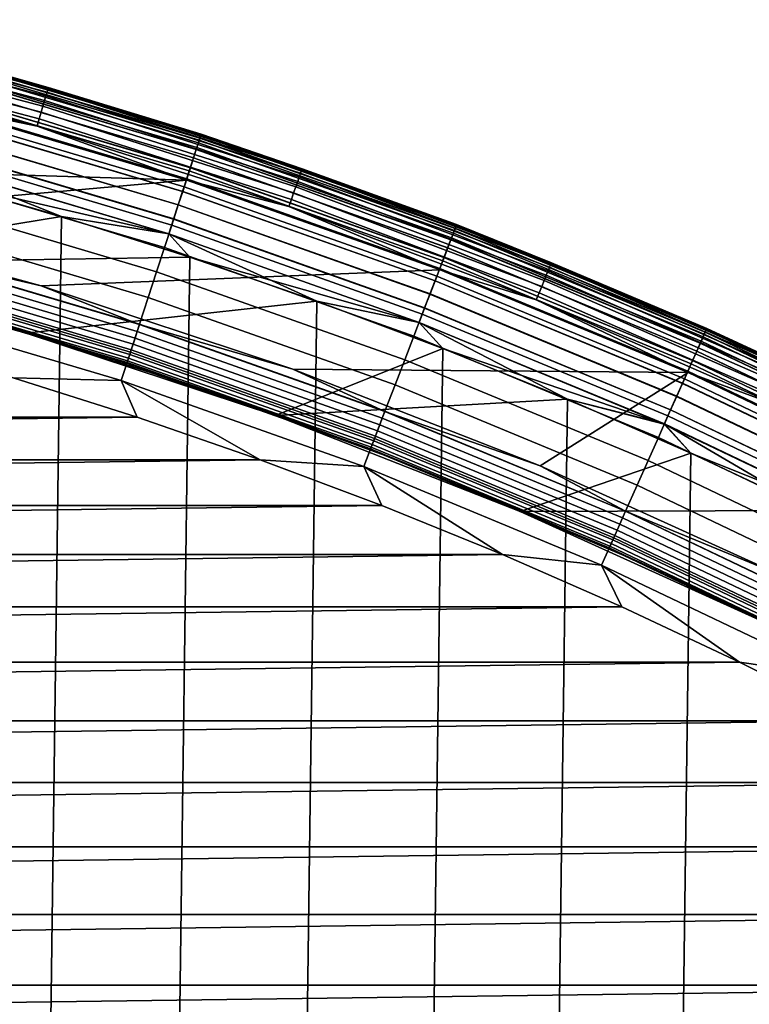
# Model space of a CAD drawing. Header units: metres. Extents: x -22 to 239, y -22 to 22.
# Tile 72 of 256: x 6 to 9, y 17 to 21. Entities that reach past the tile are written whole.
import ezdxf

# ---------------------------------------------------------------- set-up
doc = ezdxf.new("R2010")
doc.units = ezdxf.units.M
doc.layers.add('solid_10_151_033_XXX', color=7, linetype='CONTINUOUS')

msp = doc.modelspace()

# ---------------------------------------------------------------- linework, layer by layer
at = {"layer": 'solid_10_151_033_XXX'}
for points in [[(4.933299, 20.904051, 213.359375), (6.002872, 20.622374, 213.359375), (5.998291, 20.606636, 213.332565), (4.929534, 20.888098, 213.332565)], [(4.936054, 20.915724, 213.388412), (6.006224, 20.633888, 213.388412), (6.002872, 20.622374, 213.359375), (4.933299, 20.904051, 213.359375)], [(4.93773, 20.922825, 213.418961), (6.008264, 20.640896, 213.418961), (6.006224, 20.633888, 213.388412), (4.936054, 20.915724, 213.388412)], [(4.93773, 20.922825, 213.418961), (5.56461, 20.767405, 213.449997), (6.008264, 20.640896, 213.418961)], [(4.924852, 20.868258, 213.30867), (5.992594, 20.587063, 213.30867), (5.985921, 20.564138, 213.288254), (4.919368, 20.84502, 213.288254)], [(4.929534, 20.888098, 213.332565), (5.998291, 20.606636, 213.332565), (5.992594, 20.587063, 213.30867), (4.924852, 20.868258, 213.30867)], [(4.913217, 20.818956, 213.27182), (5.978436, 20.538425, 213.27182), (5.970325, 20.510561, 213.259796), (4.906551, 20.79071, 213.259796)], [(4.919368, 20.84502, 213.288254), (5.985921, 20.564138, 213.288254), (5.978436, 20.538425, 213.27182), (4.913217, 20.818956, 213.27182)], [(4.906551, 20.79071, 213.259796), (5.970325, 20.510561, 213.259796), (5.961788, 20.481232, 213.252457), (4.899535, 20.760983, 213.252457)], [(4.899535, 20.760983, 213.252457), (5.961788, 20.481232, 213.252457), (5.514802, 20.573696, 213.25)], [(5.554746, 20.730593, 1.108537), (6.632089, 20.41147, 1.108537), (6.623135, 20.383913, 1.04983), (5.547246, 20.702606, 1.04983)], [(5.547331, 20.702921, 212.549606), (6.623236, 20.384224, 212.549606), (6.632166, 20.411709, 212.49086), (5.554811, 20.730835, 212.49086)], [(5.549388, 20.7106, 269.121063), (6.625692, 20.391783, 269.121063), (6.635754, 20.42275, 268.999603), (5.557816, 20.74205, 268.999603)], [(5.560195, 20.750933, 1.170527), (6.638596, 20.431496, 1.170527), (6.632089, 20.41147, 1.108537), (5.554746, 20.730593, 1.108537)], [(5.554811, 20.730835, 212.49086), (6.632166, 20.411709, 212.49086), (6.638648, 20.431656, 212.428833), (5.560239, 20.751095, 212.428833)], [(5.557816, 20.74205, 268.999603), (6.635754, 20.42275, 268.999603), (6.641834, 20.441463, 268.875427), (5.562908, 20.761055, 268.875427)], [(5.563502, 20.763273, 1.234737), (6.642543, 20.443647, 1.234737), (6.638596, 20.431496, 1.170527), (5.560195, 20.750933, 1.170527)], [(5.560239, 20.751095, 212.428833), (6.638648, 20.431656, 212.428833), (6.64257, 20.443727, 212.364609), (5.563524, 20.763355, 212.364609)], [(5.562908, 20.761055, 268.875427), (6.641834, 20.441463, 268.875427), (6.643863, 20.447716, 268.75), (5.564608, 20.767406, 268.75)], [(6.642543, 20.443647, 1.234737), (5.563502, 20.763273, 1.234737), (5.56461, 20.767405, 1.3), (6.643865, 20.447716, 1.3)], [(5.563524, 20.763355, 212.364609), (6.64257, 20.443727, 212.364609), (6.643865, 20.447716, 212.300003), (5.56461, 20.767405, 212.300003)], [(5.564608, 20.767406, 268.75), (6.643863, 20.447716, 268.75), (6.643866, 20.447716, 213.449997), (5.56461, 20.767405, 213.449997)], [(6.643865, 20.447716, 1.3), (5.56461, 20.767405, 1.3), (5.56461, 20.767405, 212.300003), (6.643865, 20.447716, 212.300003)], [(6.008264, 20.640896, 213.418961), (5.56461, 20.767405, 213.449997), (6.643866, 20.447716, 213.449997)], [(5.537718, 20.667048, 269.238434), (6.611759, 20.348902, 269.238434), (6.625692, 20.391783, 269.121063), (5.549388, 20.7106, 269.121063)], [(5.547246, 20.702606, 1.04983), (6.623135, 20.383913, 1.04983), (6.611887, 20.349297, 0.995412), (5.537826, 20.667448, 0.995412)], [(5.537929, 20.667833, 212.604065), (6.61201, 20.349676, 212.604065), (6.623236, 20.384224, 212.549606), (5.547331, 20.702921, 212.549606)], [(5.522934, 20.611872, 269.350433), (6.594107, 20.294575, 269.350433), (6.611759, 20.348902, 269.238434), (5.537718, 20.667048, 269.238434)], [(5.537826, 20.667448, 0.995412), (6.611887, 20.349297, 0.995412), (6.598539, 20.308216, 0.946215), (5.526647, 20.625725, 0.946215)], [(5.526766, 20.626173, 212.65332), (6.598682, 20.308657, 212.65332), (6.61201, 20.349676, 212.604065), (5.537929, 20.667833, 212.604065)], [(5.505198, 20.545677, 269.455841), (6.572931, 20.229401, 269.455841), (6.594107, 20.294575, 269.350433), (5.522934, 20.611872, 269.350433)], [(5.526647, 20.625725, 0.946215), (6.598539, 20.308216, 0.946215), (6.583319, 20.261374, 0.903084), (5.513899, 20.57815, 0.903084)], [(5.514033, 20.578651, 212.696518), (6.58348, 20.261868, 212.696518), (6.598682, 20.308657, 212.65332), (5.526766, 20.626173, 212.65332)], [(5.998291, 20.606636, 213.332565), (7.051142, 20.270529, 213.332565), (7.044445, 20.251276, 213.30867), (5.992594, 20.587063, 213.30867)], [(6.002872, 20.622374, 213.359375), (7.056528, 20.286011, 213.359375), (7.051142, 20.270529, 213.332565), (5.998291, 20.606636, 213.332565)], [(6.006224, 20.633888, 213.388412), (7.060468, 20.297337, 213.388412), (7.056528, 20.286011, 213.359375), (6.002872, 20.622374, 213.359375)], [(6.008264, 20.640896, 213.418961), (7.062865, 20.30423, 213.418961), (7.060468, 20.297337, 213.388412), (6.006224, 20.633888, 213.388412)], [(6.008264, 20.640896, 213.418961), (6.643866, 20.447716, 213.449997), (7.062865, 20.30423, 213.418961)], [(3.836837, 20.341305, 213.25), (2.748426, 20.516727, 213.25), (5.514802, 20.573696, 213.25), (6.584336, 20.256763, 213.25)], [(5.513899, 20.57815, 0.903084), (6.583319, 20.261374, 0.903084), (6.566488, 20.209574, 0.866758), (5.499802, 20.525541, 0.866758)], [(5.499949, 20.526089, 212.73291), (6.566664, 20.210114, 212.73291), (6.58348, 20.261868, 212.696518), (5.514033, 20.578651, 212.696518)], [(5.961788, 20.481232, 213.252457), (6.584336, 20.256763, 213.25), (5.514802, 20.573696, 213.25)], [(5.992594, 20.587063, 213.30867), (7.044445, 20.251276, 213.30867), (7.0366, 20.228724, 213.288254), (5.985921, 20.564138, 213.288254)], [(5.499802, 20.525541, 0.866758), (6.566488, 20.209574, 0.866758), (6.548335, 20.153704, 0.83786), (5.484598, 20.468798, 0.83786)], [(5.484704, 20.469194, 269.553528), (6.548462, 20.154095, 269.553528), (6.572931, 20.229401, 269.455841), (5.505198, 20.545677, 269.455841)], [(5.484754, 20.469381, 212.761887), (6.548522, 20.154278, 212.761887), (6.566664, 20.210114, 212.73291), (5.499949, 20.526089, 212.73291)], [(5.978436, 20.538425, 213.27182), (7.027802, 20.203432, 213.27182), (7.018268, 20.176022, 213.259796), (5.970325, 20.510561, 213.259796)], [(5.985921, 20.564138, 213.288254), (7.0366, 20.228724, 213.288254), (7.027802, 20.203432, 213.27182), (5.978436, 20.538425, 213.27182)], [(5.970325, 20.510561, 213.259796), (7.018268, 20.176022, 213.259796), (7.008232, 20.147171, 213.252457), (5.961788, 20.481232, 213.252457)], [(5.461678, 20.383259, 269.642365), (6.52097, 20.069483, 269.642365), (6.548462, 20.154095, 269.553528), (5.484704, 20.469194, 269.553528)], [(5.484598, 20.468798, 0.83786), (6.548335, 20.153704, 0.83786), (6.529171, 20.094721, 0.816885), (5.468546, 20.408894, 0.816885)], [(5.46871, 20.409504, 212.782944), (6.529366, 20.095324, 212.782944), (6.548522, 20.154278, 212.761887), (5.484754, 20.469381, 212.761887)], [(5.961788, 20.481232, 213.252457), (7.008232, 20.147171, 213.252457), (6.584336, 20.256763, 213.25)], [(6.642543, 20.443647, 1.234737), (7.703378, 20.067986, 1.234737), (7.698799, 20.056057, 1.170527), (6.638596, 20.431496, 1.170527)], [(6.638648, 20.431656, 212.428833), (7.69886, 20.056215, 212.428833), (7.703408, 20.068066, 212.364609), (6.64257, 20.443727, 212.364609)], [(6.641834, 20.441463, 268.875427), (7.702555, 20.065842, 268.875427), (7.704909, 20.07198, 268.75), (6.643863, 20.447716, 268.75)], [(7.703378, 20.067986, 1.234737), (6.642543, 20.443647, 1.234737), (6.643865, 20.447716, 1.3), (7.704911, 20.07198, 1.3)], [(6.64257, 20.443727, 212.364609), (7.703408, 20.068066, 212.364609), (7.704911, 20.07198, 212.300003), (6.643865, 20.447716, 212.300003)], [(6.643863, 20.447716, 268.75), (7.704909, 20.07198, 268.75), (7.704911, 20.07198, 213.449997), (6.643866, 20.447716, 213.449997)], [(7.704911, 20.07198, 1.3), (6.643865, 20.447716, 1.3), (6.643865, 20.447716, 212.300003), (7.704911, 20.07198, 212.300003)], [(7.062865, 20.30423, 213.418961), (6.643866, 20.447716, 213.449997), (7.704911, 20.07198, 213.449997)], [(5.468546, 20.408894, 0.816885), (6.529171, 20.094721, 0.816885), (6.509324, 20.033638, 0.804193), (5.451923, 20.346855, 0.804193)], [(5.452091, 20.347481, 212.795715), (6.509524, 20.034256, 212.795715), (6.529366, 20.095324, 212.782944), (5.46871, 20.409504, 212.782944)], [(6.632089, 20.41147, 1.108537), (7.691253, 20.0364, 1.108537), (7.68087, 20.00935, 1.04983), (6.623135, 20.383913, 1.04983)], [(6.623236, 20.384224, 212.549606), (7.680987, 20.009655, 212.549606), (7.691343, 20.036634, 212.49086), (6.632166, 20.411709, 212.49086)], [(6.625692, 20.391783, 269.121063), (7.683836, 20.017075, 269.121063), (7.695504, 20.047474, 268.999603), (6.635754, 20.42275, 268.999603)], [(6.638596, 20.431496, 1.170527), (7.698799, 20.056057, 1.170527), (7.691253, 20.0364, 1.108537), (6.632089, 20.41147, 1.108537)], [(6.632166, 20.411709, 212.49086), (7.691343, 20.036634, 212.49086), (7.69886, 20.056215, 212.428833), (6.638648, 20.431656, 212.428833)], [(6.635754, 20.42275, 268.999603), (7.695504, 20.047474, 268.999603), (7.702555, 20.065842, 268.875427), (6.641834, 20.441463, 268.875427)], [(5.436372, 20.288816, 269.721405), (6.490757, 19.976494, 269.721405), (6.52097, 20.069483, 269.642365), (5.461678, 20.383259, 269.642365)], [(6.611759, 20.348902, 269.238434), (7.667677, 19.974981, 269.238434), (7.683836, 20.017075, 269.121063), (6.625692, 20.391783, 269.121063)], [(6.623135, 20.383913, 1.04983), (7.68087, 20.00935, 1.04983), (7.667826, 19.97537, 0.995412), (6.611887, 20.349297, 0.995412)], [(6.61201, 20.349676, 212.604065), (7.667969, 19.975742, 212.604065), (7.680987, 20.009655, 212.549606), (6.623236, 20.384224, 212.549606)], [(4.914399, 20.108173, 213.25), (3.836837, 20.341305, 213.25), (6.584336, 20.256763, 213.25)], [(5.451923, 20.346855, 0.804193), (6.509324, 20.033638, 0.804193), (5.525624, 20.259996, 0.8)], [(5.452091, 20.347481, 212.795715), (5.525639, 20.259993, 212.800003), (6.063105, 20.105688, 212.800003)], [(5.452091, 20.347481, 212.795715), (6.063105, 20.105688, 212.800003), (6.509524, 20.034256, 212.795715)], [(6.594107, 20.294575, 269.350433), (7.647206, 19.921654, 269.350433), (7.667677, 19.974981, 269.238434), (6.611759, 20.348902, 269.238434)], [(6.611887, 20.349297, 0.995412), (7.667826, 19.97537, 0.995412), (7.652346, 19.935043, 0.946215), (6.598539, 20.308216, 0.946215)], [(6.598682, 20.308657, 212.65332), (7.652512, 19.935476, 212.65332), (7.667969, 19.975742, 212.604065), (6.61201, 20.349676, 212.604065)], [(5.409064, 20.186903, 269.789795), (6.458152, 19.87615, 269.789795), (6.490757, 19.976494, 269.721405), (5.436372, 20.288816, 269.721405)], [(6.572931, 20.229401, 269.455841), (7.622648, 19.857677, 269.455841), (7.647206, 19.921654, 269.350433), (6.594107, 20.294575, 269.350433)], [(6.598539, 20.308216, 0.946215), (7.652346, 19.935043, 0.946215), (7.634696, 19.889061, 0.903084), (6.583319, 20.261374, 0.903084)], [(6.58348, 20.261868, 212.696518), (7.634881, 19.889547, 212.696518), (7.652512, 19.935476, 212.65332), (6.598682, 20.308657, 212.65332)], [(7.056528, 20.286011, 213.359375), (8.09147, 19.895851, 213.359375), (8.085295, 19.880669, 213.332565), (7.051142, 20.270529, 213.332565)], [(7.060468, 20.297337, 213.388412), (8.095987, 19.906961, 213.388412), (8.09147, 19.895851, 213.359375), (7.056528, 20.286011, 213.359375)], [(7.062865, 20.30423, 213.418961), (8.098737, 19.913721, 213.418961), (8.095987, 19.906961, 213.388412), (7.060468, 20.297337, 213.388412)], [(7.062865, 20.30423, 213.418961), (7.704911, 20.07198, 213.449997), (8.098737, 19.913721, 213.418961)], [(4.863823, 19.90844, 212.800003), (6.063105, 20.105688, 212.800003), (5.525639, 20.259993, 212.800003), (3.79729, 20.139101, 212.800003)], [(5.97805, 19.817993, 213.25), (4.914399, 20.108173, 213.25), (6.584336, 20.256763, 213.25), (7.635867, 19.884253, 213.25)], [(4.984324, -20.399914, 0.8), (5.525624, 20.259996, 0.8), (6.063089, 20.105694, 0.8), (5.525643, -20.259991, 0.8)], [(6.509324, 20.033638, 0.804193), (6.063089, 20.105694, 0.8), (5.525624, 20.259996, 0.8)], [(6.583319, 20.261374, 0.903084), (7.634696, 19.889061, 0.903084), (7.615177, 19.838213, 0.866758), (6.566488, 20.209574, 0.866758)], [(6.566664, 20.210114, 212.73291), (7.61538, 19.838743, 212.73291), (7.634881, 19.889547, 212.696518), (6.58348, 20.261868, 212.696518)], [(7.008232, 20.147171, 213.252457), (7.635867, 19.884253, 213.25), (6.584336, 20.256763, 213.25)], [(7.044445, 20.251276, 213.30867), (8.077615, 19.861784, 213.30867), (8.06862, 19.839666, 213.288254), (7.0366, 20.228724, 213.288254)], [(7.051142, 20.270529, 213.332565), (8.085295, 19.880669, 213.332565), (8.077615, 19.861784, 213.30867), (7.044445, 20.251276, 213.30867)], [(6.566488, 20.209574, 0.866758), (7.615177, 19.838213, 0.866758), (7.594124, 19.783371, 0.83786), (6.548335, 20.153704, 0.83786)], [(6.548462, 20.154095, 269.553528), (7.594272, 19.783754, 269.553528), (7.622648, 19.857677, 269.455841), (6.572931, 20.229401, 269.455841)], [(6.548522, 20.154278, 212.761887), (7.594341, 19.783936, 212.761887), (7.61538, 19.838743, 212.73291), (6.566664, 20.210114, 212.73291)], [(7.027802, 20.203432, 213.27182), (8.058532, 19.814861, 213.27182), (8.047599, 19.787977, 213.259796), (7.018268, 20.176022, 213.259796)], [(7.0366, 20.228724, 213.288254), (8.06862, 19.839666, 213.288254), (8.058532, 19.814861, 213.27182), (7.027802, 20.203432, 213.27182)], [(5.380055, 20.078638, 269.846771), (6.423516, 19.76955, 269.846771), (6.458152, 19.87615, 269.789795), (5.409064, 20.186903, 269.789795)], [(7.018268, 20.176022, 213.259796), (8.047599, 19.787977, 213.259796), (8.036091, 19.759682, 213.252457), (7.008232, 20.147171, 213.252457)], [(6.52097, 20.069483, 269.642365), (7.562389, 19.700697, 269.642365), (7.594272, 19.783754, 269.553528), (6.548462, 20.154095, 269.553528)], [(6.548335, 20.153704, 0.83786), (7.594124, 19.783371, 0.83786), (7.571899, 19.725471, 0.816885), (6.529171, 20.094721, 0.816885)], [(6.529366, 20.095324, 212.782944), (7.572126, 19.726063, 212.782944), (7.594341, 19.783936, 212.761887), (6.548522, 20.154278, 212.761887)], [(7.008232, 20.147171, 213.252457), (8.036091, 19.759682, 213.252457), (7.635867, 19.884253, 213.25)], [(4.863823, 19.90844, 212.800003), (6.596182, 19.937159, 212.800003), (6.063105, 20.105688, 212.800003)], [(5.349521, 19.964684, 213.252426), (4.914399, 20.108173, 213.25), (5.97805, 19.817993, 213.25)], [(5.349662, 19.96521, 269.891693), (6.387228, 19.657867, 269.891693), (6.423516, 19.76955, 269.846771), (5.380055, 20.078638, 269.846771)], [(5.525643, -20.259991, 0.8), (6.063089, 20.105694, 0.8), (6.596164, 19.937166, 0.8), (6.063109, -20.105688, 0.8)], [(6.509324, 20.033638, 0.804193), (6.596164, 19.937166, 0.8), (6.063089, 20.105694, 0.8)], [(6.509524, 20.034256, 212.795715), (6.063105, 20.105688, 212.800003), (6.596182, 19.937159, 212.800003)], [(6.529171, 20.094721, 0.816885), (7.571899, 19.725471, 0.816885), (7.548882, 19.665512, 0.804193), (6.509324, 20.033638, 0.804193)], [(6.509524, 20.034256, 212.795715), (7.549115, 19.666117, 212.795715), (7.572126, 19.726063, 212.782944), (6.529366, 20.095324, 212.782944)], [(6.490757, 19.976494, 269.721405), (7.52735, 19.609417, 269.721405), (7.562389, 19.700697, 269.642365), (6.52097, 20.069483, 269.642365)], [(6.509324, 20.033638, 0.804193), (7.548882, 19.665512, 0.804193), (6.596164, 19.937166, 0.8)], [(6.509524, 20.034256, 212.795715), (6.596182, 19.937159, 212.800003), (7.124665, 19.754471, 212.800003)], [(6.509524, 20.034256, 212.795715), (7.124665, 19.754471, 212.800003), (7.549115, 19.666117, 212.795715)], [(7.691253, 20.0364, 1.108537), (8.729337, 19.606411, 1.108537), (8.717551, 19.579941, 1.04983), (7.68087, 20.00935, 1.04983)], [(7.680987, 20.009655, 212.549606), (8.717685, 19.58024, 212.549606), (8.729439, 19.60664, 212.49086), (7.691343, 20.036634, 212.49086)], [(7.683836, 20.017075, 269.121063), (8.720918, 19.587502, 269.121063), (8.734161, 19.617249, 268.999603), (7.695504, 20.047474, 268.999603)], [(7.698799, 20.056057, 1.170527), (8.737902, 19.625648, 1.170527), (8.729337, 19.606411, 1.108537), (7.691253, 20.0364, 1.108537)], [(7.691343, 20.036634, 212.49086), (8.729439, 19.60664, 212.49086), (8.73797, 19.625803, 212.428833), (7.69886, 20.056215, 212.428833)], [(7.695504, 20.047474, 268.999603), (8.734161, 19.617249, 268.999603), (8.742164, 19.635221, 268.875427), (7.702555, 20.065842, 268.875427)], [(7.703378, 20.067986, 1.234737), (8.743098, 19.63732, 1.234737), (8.737902, 19.625648, 1.170527), (7.698799, 20.056057, 1.170527)], [(7.69886, 20.056215, 212.428833), (8.73797, 19.625803, 212.428833), (8.743133, 19.637398, 212.364609), (7.703408, 20.068066, 212.364609)], [(7.702555, 20.065842, 268.875427), (8.742164, 19.635221, 268.875427), (8.744835, 19.641228, 268.75), (7.704909, 20.07198, 268.75)], [(8.743098, 19.63732, 1.234737), (7.703378, 20.067986, 1.234737), (7.704911, 20.07198, 1.3), (8.744838, 19.641228, 1.3)], [(7.703408, 20.068066, 212.364609), (8.743133, 19.637398, 212.364609), (8.744838, 19.641228, 212.300003), (7.704911, 20.07198, 212.300003)], [(7.704909, 20.07198, 268.75), (8.744835, 19.641228, 268.75), (8.744838, 19.641228, 213.449997), (7.704911, 20.07198, 213.449997)], [(8.744838, 19.641228, 1.3), (7.704911, 20.07198, 1.3), (7.704911, 20.07198, 212.300003), (8.744838, 19.641228, 212.300003)], [(8.098737, 19.913721, 213.418961), (7.704911, 20.07198, 213.449997), (8.744838, 19.641228, 213.449997)], [(7.667677, 19.974981, 269.238434), (8.702579, 19.54631, 269.238434), (8.720918, 19.587502, 269.121063), (7.683836, 20.017075, 269.121063)], [(7.68087, 20.00935, 1.04983), (8.717551, 19.579941, 1.04983), (8.702747, 19.546692, 0.995412), (7.667826, 19.97537, 0.995412)], [(7.667969, 19.975742, 212.604065), (8.702909, 19.547054, 212.604065), (8.717685, 19.58024, 212.549606), (7.680987, 20.009655, 212.549606)], [(5.318219, 19.847862, 269.924103), (6.349687, 19.542328, 269.924103), (6.387228, 19.657867, 269.891693), (5.349662, 19.96521, 269.891693)], [(6.377618, 19.62829, 213.25972), (5.341612, 19.935169, 213.25972), (5.349521, 19.964684, 213.252426), (6.38706, 19.657351, 213.252426)], [(6.38706, 19.657351, 213.252426), (5.349521, 19.964684, 213.252426), (5.97805, 19.817993, 213.25)], [(6.458152, 19.87615, 269.789795), (7.489539, 19.510916, 269.789795), (7.52735, 19.609417, 269.721405), (6.490757, 19.976494, 269.721405)], [(7.647206, 19.921654, 269.350433), (8.679345, 19.494127, 269.350433), (8.702579, 19.54631, 269.238434), (7.667677, 19.974981, 269.238434)], [(7.667826, 19.97537, 0.995412), (8.702747, 19.546692, 0.995412), (8.685179, 19.507231, 0.946215), (7.652346, 19.935043, 0.946215)], [(7.652512, 19.935476, 212.65332), (8.685367, 19.507652, 212.65332), (8.702909, 19.547054, 212.604065), (7.667969, 19.975742, 212.604065)], [(5.916374, 19.621399, 212.800003), (7.124665, 19.754471, 212.800003), (6.596182, 19.937159, 212.800003), (4.863823, 19.90844, 212.800003)], [(6.368646, 19.600676, 213.271713), (5.334097, 19.907124, 213.271713), (5.341612, 19.935169, 213.25972), (6.377618, 19.62829, 213.25972)], [(6.063109, -20.105688, 0.8), (6.596164, 19.937166, 0.8), (7.124644, 19.754478, 0.8), (6.596187, -19.937159, 0.8)], [(7.548882, 19.665512, 0.804193), (7.124644, 19.754478, 0.8), (6.596164, 19.937166, 0.8)], [(7.622648, 19.857677, 269.455841), (8.651472, 19.431524, 269.455841), (8.679345, 19.494127, 269.350433), (7.647206, 19.921654, 269.350433)], [(7.652346, 19.935043, 0.946215), (8.685179, 19.507231, 0.946215), (8.665146, 19.462236, 0.903084), (7.634696, 19.889061, 0.903084)], [(7.634881, 19.889547, 212.696518), (8.665357, 19.462709, 212.696518), (8.685367, 19.507652, 212.65332), (7.652512, 19.935476, 212.65332)], [(8.098737, 19.913721, 213.418961), (9.113132, 19.470404, 213.418961), (9.110039, 19.463795, 213.388412), (8.095987, 19.906961, 213.388412)], [(8.098737, 19.913721, 213.418961), (8.744838, 19.641228, 213.449997), (9.113132, 19.470404, 213.418961)], [(4.863789, 19.908449, 213.25), (5.916429, 19.621382, 213.25), (5.916374, 19.621399, 212.800003), (4.863823, 19.90844, 212.800003)], [(5.393844, 19.777672, 213.25), (5.916429, 19.621382, 213.25), (4.863789, 19.908449, 213.25)], [(6.352978, 19.552454, 213.308487), (5.320975, 19.858149, 213.308487), (5.327161, 19.881235, 213.288101), (6.360364, 19.575188, 213.288101)], [(6.360364, 19.575188, 213.288101), (5.327161, 19.881235, 213.288101), (5.334097, 19.907124, 213.271713), (6.368646, 19.600676, 213.271713)], [(7.0247, 19.471609, 213.25), (5.97805, 19.817993, 213.25), (7.635867, 19.884253, 213.25), (8.666456, 19.457197, 213.25)], [(6.423516, 19.76955, 269.846771), (7.449371, 19.406277, 269.846771), (7.489539, 19.510916, 269.789795), (6.458152, 19.87615, 269.789795)], [(7.634696, 19.889061, 0.903084), (8.665146, 19.462236, 0.903084), (8.642992, 19.412477, 0.866758), (7.615177, 19.838213, 0.866758)], [(7.61538, 19.838743, 212.73291), (8.643223, 19.412996, 212.73291), (8.665357, 19.462709, 212.696518), (7.634881, 19.889547, 212.696518)], [(8.036091, 19.759682, 213.252457), (8.666456, 19.457197, 213.25), (7.635867, 19.884253, 213.25)], [(8.085295, 19.880669, 213.332565), (9.098006, 19.438087, 213.332565), (9.089365, 19.419624, 213.30867), (8.077615, 19.861784, 213.30867)], [(8.09147, 19.895851, 213.359375), (9.104955, 19.452932, 213.359375), (9.098006, 19.438087, 213.332565), (8.085295, 19.880669, 213.332565)], [(8.095987, 19.906961, 213.388412), (9.110039, 19.463795, 213.388412), (9.104955, 19.452932, 213.359375), (8.09147, 19.895851, 213.359375)], [(5.286071, 19.727884, 269.943604), (6.311304, 19.424196, 269.943604), (6.349687, 19.542328, 269.924103), (5.318219, 19.847862, 269.924103)], [(6.341593, 19.517418, 213.359146), (5.31144, 19.822563, 213.359146), (5.315691, 19.838428, 213.332367), (6.346669, 19.533039, 213.332367)], [(6.346669, 19.533039, 213.332367), (5.315691, 19.838428, 213.332367), (5.320975, 19.858149, 213.308487), (6.352978, 19.552454, 213.308487)], [(7.615177, 19.838213, 0.866758), (8.642992, 19.412477, 0.866758), (8.619099, 19.358812, 0.83786), (7.594124, 19.783371, 0.83786)], [(7.594272, 19.783754, 269.553528), (8.619266, 19.359188, 269.553528), (8.651472, 19.431524, 269.455841), (7.622648, 19.857677, 269.455841)], [(7.594341, 19.783936, 212.761887), (8.619345, 19.359364, 212.761887), (8.643223, 19.412996, 212.73291), (7.61538, 19.838743, 212.73291)], [(8.06862, 19.839666, 213.288254), (9.079243, 19.397999, 213.288254), (9.067891, 19.373745, 213.27182), (8.058532, 19.814861, 213.27182)], [(8.077615, 19.861784, 213.30867), (9.089365, 19.419624, 213.30867), (9.079243, 19.397999, 213.288254), (8.06862, 19.839666, 213.288254)], [(5.306428, 19.803858, 213.418716), (6.335609, 19.499001, 213.418716), (6.334848, 19.496658, 213.449997), (5.30579, 19.801479, 213.449997)], [(5.918437, 19.627077, 213.25), (5.393844, 19.777672, 213.25), (5.30579, 19.801479, 213.449997), (6.334848, 19.496658, 213.449997)], [(5.308326, 19.810944, 213.388168), (6.337876, 19.505978, 213.388168), (6.335609, 19.499001, 213.418716), (5.306428, 19.803858, 213.418716)], [(6.337876, 19.505978, 213.388168), (5.308326, 19.810944, 213.388168), (5.31144, 19.822563, 213.359146), (6.341593, 19.517418, 213.359146)], [(6.38706, 19.657351, 213.252426), (5.97805, 19.817993, 213.25), (7.0247, 19.471609, 213.25)], [(8.047599, 19.787977, 213.259796), (9.055589, 19.34746, 213.259796), (9.04264, 19.319796, 213.252457), (8.036091, 19.759682, 213.252457)], [(8.058532, 19.814861, 213.27182), (9.067891, 19.373745, 213.27182), (9.055589, 19.34746, 213.259796), (8.047599, 19.787977, 213.259796)], [(5.393844, 19.777672, 213.25), (5.918437, 19.627077, 213.25), (5.916429, 19.621382, 213.25)], [(6.952343, 19.278685, 212.800003), (7.648053, 19.557791, 212.800003), (7.124665, 19.754471, 212.800003), (5.916374, 19.621399, 212.800003)], [(6.387228, 19.657867, 269.891693), (7.407288, 19.296646, 269.891693), (7.449371, 19.406277, 269.846771), (6.423516, 19.76955, 269.846771)], [(6.596187, -19.937159, 0.8), (7.124644, 19.754478, 0.8), (7.648031, 19.5578, 0.8), (7.124671, -19.754469, 0.8)], [(7.548882, 19.665512, 0.804193), (7.648031, 19.5578, 0.8), (7.124644, 19.754478, 0.8)], [(7.549115, 19.666117, 212.795715), (7.124665, 19.754471, 212.800003), (7.648053, 19.557791, 212.800003)], [(7.562389, 19.700697, 269.642365), (8.583079, 19.277912, 269.642365), (8.619266, 19.359188, 269.553528), (7.594272, 19.783754, 269.553528)], [(7.594124, 19.783371, 0.83786), (8.619099, 19.358812, 0.83786), (8.593874, 19.302156, 0.816885), (7.571899, 19.725471, 0.816885)], [(7.572126, 19.726063, 212.782944), (8.594131, 19.302734, 212.782944), (8.619345, 19.359364, 212.761887), (7.594341, 19.783936, 212.761887)], [(8.036091, 19.759682, 213.252457), (9.04264, 19.319796, 213.252457), (8.666456, 19.457197, 213.25)], [(5.286071, 19.727884, 269.943604), (5.862307, 19.435106, 269.950012), (6.311304, 19.424196, 269.943604)], [(7.571899, 19.725471, 0.816885), (8.593874, 19.302156, 0.816885), (8.56775, 19.243483, 0.804193), (7.548882, 19.665512, 0.804193)], [(7.549115, 19.666117, 212.795715), (8.568014, 19.244076, 212.795715), (8.594131, 19.302734, 212.782944), (7.572126, 19.726063, 212.782944)], [(7.52735, 19.609417, 269.721405), (8.543311, 19.188591, 269.721405), (8.583079, 19.277912, 269.642365), (7.562389, 19.700697, 269.642365)], [(7.548882, 19.665512, 0.804193), (8.56775, 19.243483, 0.804193), (7.648031, 19.5578, 0.8)], [(7.549115, 19.666117, 212.795715), (7.648053, 19.557791, 212.800003), (8.166, 19.34726, 212.800003)], [(7.549115, 19.666117, 212.795715), (8.166, 19.34726, 212.800003), (8.568014, 19.244076, 212.795715)], [(6.438479, 19.462685, 213.25), (6.436699, 19.456919, 213.25), (5.916429, 19.621382, 213.25), (5.918437, 19.627077, 213.25)], [(5.918437, 19.627077, 213.25), (6.334848, 19.496658, 213.449997), (6.438479, 19.462685, 213.25)], [(6.349687, 19.542328, 269.924103), (7.363751, 19.183228, 269.924103), (7.407288, 19.296646, 269.891693), (6.387228, 19.657867, 269.891693)], [(7.385737, 19.240505, 213.271713), (6.368646, 19.600676, 213.271713), (6.377618, 19.62829, 213.25972), (7.396143, 19.267612, 213.25972)], [(7.396143, 19.267612, 213.25972), (6.377618, 19.62829, 213.25972), (6.38706, 19.657351, 213.252426), (7.407094, 19.296137, 213.252426)], [(7.407094, 19.296137, 213.252426), (6.38706, 19.657351, 213.252426), (7.0247, 19.471609, 213.25)], [(8.737902, 19.625648, 1.170527), (9.753054, 19.141445, 1.170527), (9.743494, 19.122684, 1.108537), (8.729337, 19.606411, 1.108537)], [(8.729439, 19.60664, 212.49086), (9.743608, 19.122906, 212.49086), (9.75313, 19.141596, 212.428833), (8.73797, 19.625803, 212.428833)], [(8.734161, 19.617249, 268.999603), (9.748878, 19.133253, 268.999603), (9.757812, 19.150784, 268.875427), (8.742164, 19.635221, 268.875427)], [(8.743098, 19.63732, 1.234737), (9.758854, 19.152828, 1.234737), (9.753054, 19.141445, 1.170527), (8.737902, 19.625648, 1.170527)], [(8.73797, 19.625803, 212.428833), (9.75313, 19.141596, 212.428833), (9.758892, 19.152905, 212.364609), (8.743133, 19.637398, 212.364609)], [(8.742164, 19.635221, 268.875427), (9.757812, 19.150784, 268.875427), (9.760793, 19.156641, 268.75), (8.744835, 19.641228, 268.75)], [(9.758854, 19.152828, 1.234737), (8.743098, 19.63732, 1.234737), (8.744838, 19.641228, 1.3), (9.760796, 19.156641, 1.3)], [(8.743133, 19.637398, 212.364609), (9.758892, 19.152905, 212.364609), (9.760796, 19.156641, 212.300003), (8.744838, 19.641228, 212.300003)], [(8.744835, 19.641228, 268.75), (9.760793, 19.156641, 268.75), (9.760796, 19.156641, 213.449997), (8.744838, 19.641228, 213.449997)], [(9.760796, 19.156641, 1.3), (8.744838, 19.641228, 1.3), (8.744838, 19.641228, 212.300003), (9.760796, 19.156641, 212.300003)], [(9.113132, 19.470404, 213.418961), (8.744838, 19.641228, 213.449997), (9.760796, 19.156641, 213.449997)], [(6.436699, 19.456919, 213.25), (6.952337, 19.278687, 213.25), (6.952343, 19.278685, 212.800003), (5.916374, 19.621399, 212.800003)], [(5.916429, 19.621382, 213.25), (6.436699, 19.456919, 213.25), (5.916374, 19.621399, 212.800003)], [(7.376133, 19.215485, 213.288101), (6.360364, 19.575188, 213.288101), (6.368646, 19.600676, 213.271713), (7.385737, 19.240505, 213.271713)], [(7.489539, 19.510916, 269.789795), (8.500398, 19.092205, 269.789795), (8.543311, 19.188591, 269.721405), (7.52735, 19.609417, 269.721405)], [(8.702579, 19.54631, 269.238434), (9.713627, 19.064066, 269.238434), (9.734097, 19.10424, 269.121063), (8.720918, 19.587502, 269.121063)], [(8.729337, 19.606411, 1.108537), (9.743494, 19.122684, 1.108537), (9.73034, 19.096867, 1.04983), (8.717551, 19.579941, 1.04983)], [(8.717685, 19.58024, 212.549606), (9.730488, 19.097158, 212.549606), (9.743608, 19.122906, 212.49086), (8.729439, 19.60664, 212.49086)], [(8.720918, 19.587502, 269.121063), (9.734097, 19.10424, 269.121063), (9.748878, 19.133253, 268.999603), (8.734161, 19.617249, 268.999603)], [(7.360251, 19.17411, 213.332367), (6.346669, 19.533039, 213.332367), (6.352978, 19.552454, 213.308487), (7.367568, 19.193171, 213.308487)], [(7.367568, 19.193171, 213.308487), (6.352978, 19.552454, 213.308487), (6.360364, 19.575188, 213.288101), (7.376133, 19.215485, 213.288101)], [(6.952343, 19.278685, 212.800003), (8.166, 19.34726, 212.800003), (7.648053, 19.557791, 212.800003)], [(7.124671, -19.754469, 0.8), (7.648031, 19.5578, 0.8), (8.165979, 19.347267, 0.8), (7.648059, -19.557789, 0.8)], [(8.56775, 19.243483, 0.804193), (8.165979, 19.347267, 0.8), (7.648031, 19.5578, 0.8)], [(8.679345, 19.494127, 269.350433), (9.687694, 19.01317, 269.350433), (9.713627, 19.064066, 269.238434), (8.702579, 19.54631, 269.238434)], [(8.702747, 19.546692, 0.995412), (9.713816, 19.064436, 0.995412), (9.694205, 19.025949, 0.946215), (8.685179, 19.507231, 0.946215)], [(8.685367, 19.507652, 212.65332), (9.694415, 19.026361, 212.65332), (9.713997, 19.064791, 212.604065), (8.702909, 19.547054, 212.604065)], [(8.717551, 19.579941, 1.04983), (9.73034, 19.096867, 1.04983), (9.713816, 19.064436, 0.995412), (8.702747, 19.546692, 0.995412)], [(8.702909, 19.547054, 212.604065), (9.713997, 19.064791, 212.604065), (9.730488, 19.097158, 212.549606), (8.717685, 19.58024, 212.549606)], [(6.311304, 19.424196, 269.943604), (7.319239, 19.067268, 269.943604), (7.363751, 19.183228, 269.924103), (6.349687, 19.542328, 269.924103)], [(6.337876, 19.505978, 213.388168), (7.350054, 19.147547, 213.388168), (7.347425, 19.140697, 213.418716), (6.335609, 19.499001, 213.418716)], [(7.350054, 19.147547, 213.388168), (6.337876, 19.505978, 213.388168), (6.341593, 19.517418, 213.359146), (7.354365, 19.158775, 213.359146)], [(7.354365, 19.158775, 213.359146), (6.341593, 19.517418, 213.359146), (6.346669, 19.533039, 213.332367), (7.360251, 19.17411, 213.332367)], [(7.449371, 19.406277, 269.846771), (8.454808, 18.989811, 269.846771), (8.500398, 19.092205, 269.789795), (7.489539, 19.510916, 269.789795)], [(8.685179, 19.507231, 0.946215), (9.694205, 19.025949, 0.946215), (9.671845, 18.982065, 0.903084), (8.665146, 19.462236, 0.903084)], [(8.665357, 19.462709, 212.696518), (9.672081, 18.982527, 212.696518), (9.694415, 19.026361, 212.65332), (8.685367, 19.507652, 212.65332)], [(6.335609, 19.499001, 213.418716), (7.347425, 19.140697, 213.418716), (7.346543, 19.138399, 213.449997), (6.334848, 19.496658, 213.449997)], [(6.95411, 19.284456, 213.25), (6.438479, 19.462685, 213.25), (6.334848, 19.496658, 213.449997), (7.346543, 19.138399, 213.449997)], [(6.95411, 19.284456, 213.25), (6.952337, 19.278687, 213.25), (6.436699, 19.456919, 213.25), (6.438479, 19.462685, 213.25)], [(8.051414, 19.069994, 213.25), (7.0247, 19.471609, 213.25), (8.666456, 19.457197, 213.25)], [(7.407094, 19.296137, 213.252426), (7.0247, 19.471609, 213.25), (8.051414, 19.069994, 213.25)], [(8.665146, 19.462236, 0.903084), (9.671845, 18.982065, 0.903084), (9.647118, 18.933535, 0.866758), (8.642992, 19.412477, 0.866758)], [(8.643223, 19.412996, 212.73291), (9.647375, 18.93404, 212.73291), (9.672081, 18.982527, 212.696518), (8.665357, 19.462709, 212.696518)], [(8.651472, 19.431524, 269.455841), (9.656583, 18.95211, 269.455841), (9.687694, 19.01317, 269.350433), (8.679345, 19.494127, 269.350433)], [(6.377805, 19.272093, 269.950012), (5.862307, 19.435106, 269.950012), (-6.377798, 19.272095, 269.950012)], [(6.311304, 19.424196, 269.943604), (5.862307, 19.435106, 269.950012), (6.377805, 19.272093, 269.950012)], [(6.311304, 19.424196, 269.943604), (6.377805, 19.272093, 269.950012), (6.888712, 19.095434, 269.950012)], [(6.311304, 19.424196, 269.943604), (6.888712, 19.095434, 269.950012), (7.319239, 19.067268, 269.943604)], [(9.055339, 18.614264, 213.25), (8.051414, 19.069994, 213.25), (8.666456, 19.457197, 213.25), (9.673222, 18.976795, 213.25)], [(8.619266, 19.359188, 269.553528), (9.620635, 18.881559, 269.553528), (9.656583, 18.95211, 269.455841), (8.651472, 19.431524, 269.455841)], [(9.04264, 19.319796, 213.252457), (9.673222, 18.976795, 213.25), (8.666456, 19.457197, 213.25)], [(7.407288, 19.296646, 269.891693), (8.407045, 18.882532, 269.891693), (8.454808, 18.989811, 269.846771), (7.449371, 19.406277, 269.846771)], [(8.642992, 19.412477, 0.866758), (9.647118, 18.933535, 0.866758), (9.620448, 18.881193, 0.83786), (8.619099, 19.358812, 0.83786)], [(8.619345, 19.359364, 212.761887), (9.620723, 18.881731, 212.761887), (9.647375, 18.93404, 212.73291), (8.643223, 19.412996, 212.73291)], [(7.968544, 18.88134, 212.800003), (8.678239, 19.122974, 212.800003), (8.166, 19.34726, 212.800003), (6.952343, 19.278685, 212.800003)], [(7.648059, -19.557789, 0.8), (8.165979, 19.347267, 0.8), (8.678222, 19.122982, 0.8), (8.166006, -19.347256, 0.8)], [(8.56775, 19.243483, 0.804193), (8.678222, 19.122982, 0.8), (8.165979, 19.347267, 0.8)], [(8.568014, 19.244076, 212.795715), (8.166, 19.34726, 212.800003), (8.678239, 19.122974, 212.800003)], [(8.583079, 19.277912, 269.642365), (9.580245, 18.80229, 269.642365), (9.620635, 18.881559, 269.553528), (8.619266, 19.359188, 269.553528)], [(8.619099, 19.358812, 0.83786), (9.620448, 18.881193, 0.83786), (9.592293, 18.825935, 0.816885), (8.593874, 19.302156, 0.816885)], [(8.594131, 19.302734, 212.782944), (9.59258, 18.826498, 212.782944), (9.620723, 18.881731, 212.761887), (8.619345, 19.359364, 212.761887)], [(8.593874, 19.302156, 0.816885), (9.592293, 18.825935, 0.816885), (9.563135, 18.768709, 0.804193), (8.56775, 19.243483, 0.804193)], [(8.568014, 19.244076, 212.795715), (9.563429, 18.769287, 212.795715), (9.59258, 18.826498, 212.782944), (8.594131, 19.302734, 212.782944)], [(6.377805, 19.272093, 269.950012), (-6.377798, 19.272095, 269.950012), (-6.888704, 19.095436, 269.950012)], [(6.888712, 19.095434, 269.950012), (6.377805, 19.272093, 269.950012), (-6.888704, 19.095436, 269.950012)], [(6.95411, 19.284456, 213.25), (7.465103, 19.092466, 213.25), (6.952337, 19.278687, 213.25)], [(6.952337, 19.278687, 213.25), (7.968566, 18.881332, 213.25), (7.968544, 18.88134, 212.800003), (6.952343, 19.278685, 212.800003)], [(7.465103, 19.092466, 213.25), (7.968566, 18.881332, 213.25), (6.952337, 19.278687, 213.25)], [(6.95411, 19.284456, 213.25), (7.346543, 19.138399, 213.449997), (7.465103, 19.092466, 213.25)], [(7.363751, 19.183228, 269.924103), (8.357633, 18.771549, 269.924103), (8.407045, 18.882532, 269.891693), (7.407288, 19.296646, 269.891693)], [(8.382586, 18.827597, 213.271713), (7.385737, 19.240505, 213.271713), (7.396143, 19.267612, 213.25972), (8.394396, 18.854122, 213.25972)], [(8.394396, 18.854122, 213.25972), (7.396143, 19.267612, 213.25972), (7.407094, 19.296137, 213.252426), (8.406824, 18.882036, 213.252426)], [(8.406824, 18.882036, 213.252426), (7.407094, 19.296137, 213.252426), (8.051414, 19.069994, 213.25)], [(8.543311, 19.188591, 269.721405), (9.535856, 18.715172, 269.721405), (9.580245, 18.80229, 269.642365), (8.583079, 19.277912, 269.642365)], [(8.371685, 18.803114, 213.288101), (7.376133, 19.215485, 213.288101), (7.385737, 19.240505, 213.271713), (8.382586, 18.827597, 213.271713)], [(8.56775, 19.243483, 0.804193), (9.563135, 18.768709, 0.804193), (8.678222, 19.122982, 0.8)], [(8.568014, 19.244076, 212.795715), (8.678239, 19.122974, 212.800003), (9.184234, 18.885174, 212.800003)], [(8.568014, 19.244076, 212.795715), (9.184234, 18.885174, 212.800003), (9.563429, 18.769287, 212.795715)], [(7.319239, 19.067268, 269.943604), (8.307112, 18.658079, 269.943604), (8.357633, 18.771549, 269.924103), (7.363751, 19.183228, 269.924103)], [(8.35366, 18.762627, 213.332367), (7.360251, 19.17411, 213.332367), (7.367568, 19.193171, 213.308487), (8.361963, 18.781277, 213.308487)], [(8.361963, 18.781277, 213.308487), (7.367568, 19.193171, 213.308487), (7.376133, 19.215485, 213.288101), (8.371685, 18.803114, 213.288101)], [(8.500398, 19.092205, 269.789795), (9.487957, 18.621164, 269.789795), (9.535856, 18.715172, 269.721405), (8.543311, 19.188591, 269.721405)], [(7.347425, 19.140697, 213.418716), (8.339103, 18.729931, 213.418716), (8.338101, 18.727682, 213.449997), (7.346543, 19.138399, 213.449997)], [(7.970983, 18.886854, 213.25), (7.465103, 19.092466, 213.25), (7.346543, 19.138399, 213.449997), (8.338101, 18.727682, 213.449997)], [(7.350054, 19.147547, 213.388168), (8.342087, 18.736633, 213.388168), (8.339103, 18.729931, 213.418716), (7.347425, 19.140697, 213.418716)], [(8.342087, 18.736633, 213.388168), (7.350054, 19.147547, 213.388168), (7.354365, 19.158775, 213.359146), (8.346979, 18.747622, 213.359146)], [(8.346979, 18.747622, 213.359146), (7.354365, 19.158775, 213.359146), (7.360251, 19.17411, 213.332367), (8.35366, 18.762627, 213.332367)], [(6.888712, 19.095434, 269.950012), (-6.888704, 19.095436, 269.950012), (-7.39477, 18.905222, 269.950012)], [(7.394777, 18.905218, 269.950012), (6.888712, 19.095434, 269.950012), (-7.39477, 18.905222, 269.950012)], [(7.319239, 19.067268, 269.943604), (6.888712, 19.095434, 269.950012), (7.394777, 18.905218, 269.950012)], [(7.968544, 18.88134, 212.800003), (9.184234, 18.885174, 212.800003), (8.678239, 19.122974, 212.800003)], [(8.166006, -19.347256, 0.8), (8.678222, 19.122982, 0.8), (9.184218, 18.885181, 0.8), (8.678244, -19.122972, 0.8)], [(9.563135, 18.768709, 0.804193), (9.184218, 18.885181, 0.8), (8.678222, 19.122982, 0.8)], [(7.319239, 19.067268, 269.943604), (7.394777, 18.905218, 269.950012), (7.895606, 18.701588, 269.950012)], [(7.319239, 19.067268, 269.943604), (7.895606, 18.701588, 269.950012), (8.307112, 18.658079, 269.943604)], [(7.465103, 19.092466, 213.25), (7.970983, 18.886854, 213.25), (7.968566, 18.881332, 213.25)], [(8.406824, 18.882036, 213.252426), (8.051414, 19.069994, 213.25), (9.055339, 18.614264, 213.25)], [(8.454808, 18.989811, 269.846771), (9.437072, 18.521296, 269.846771), (9.487957, 18.621164, 269.789795), (8.500398, 19.092205, 269.789795)], [(8.407045, 18.882532, 269.891693), (9.383759, 18.416664, 269.891693), (9.437072, 18.521296, 269.846771), (8.454808, 18.989811, 269.846771)], [(7.394777, 18.905218, 269.950012), (-7.39477, 18.905222, 269.950012), (-7.895599, 18.70159, 269.950012)], [(7.895606, 18.701588, 269.950012), (7.394777, 18.905218, 269.950012), (-7.895599, 18.70159, 269.950012)], [(8.962178, 18.430468, 212.800003), (9.683778, 18.633959, 212.800003), (9.184234, 18.885174, 212.800003), (7.968544, 18.88134, 212.800003)], [(7.968566, 18.881332, 213.25), (8.962173, 18.430471, 213.25), (8.962178, 18.430468, 212.800003), (7.968544, 18.88134, 212.800003)], [(7.970983, 18.886854, 213.25), (8.47107, 18.667912, 213.25), (7.968566, 18.881332, 213.25)], [(8.47107, 18.667912, 213.25), (8.962173, 18.430471, 213.25), (7.968566, 18.881332, 213.25)], [(7.970983, 18.886854, 213.25), (8.338101, 18.727682, 213.449997), (8.47107, 18.667912, 213.25)], [(8.357633, 18.771549, 269.924103), (9.328606, 18.308418, 269.924103), (9.383759, 18.416664, 269.891693), (8.407045, 18.882532, 269.891693)], [(9.356458, 18.363083, 213.271713), (8.382586, 18.827597, 213.271713), (8.394396, 18.854122, 213.25972), (9.36964, 18.388954, 213.25972)], [(9.36964, 18.388954, 213.25972), (8.394396, 18.854122, 213.25972), (8.406824, 18.882036, 213.252426), (9.383512, 18.41618, 213.252426)], [(9.383512, 18.41618, 213.252426), (8.406824, 18.882036, 213.252426), (9.055339, 18.614264, 213.25)], [(8.678244, -19.122972, 0.8), (9.184218, 18.885181, 0.8), (9.683763, 18.633968, 0.8), (9.184237, -18.885172, 0.8)], [(9.344292, 18.339205, 213.288101), (8.371685, 18.803114, 213.288101), (8.382586, 18.827597, 213.271713), (9.356458, 18.363083, 213.271713)], [(8.307112, 18.658079, 269.943604), (9.272216, 18.197748, 269.943604), (9.328606, 18.308418, 269.924103), (8.357633, 18.771549, 269.924103)], [(9.324171, 18.299717, 213.332367), (8.35366, 18.762627, 213.332367), (8.361963, 18.781277, 213.308487), (9.33344, 18.317907, 213.308487)], [(9.33344, 18.317907, 213.308487), (8.361963, 18.781277, 213.308487), (8.371685, 18.803114, 213.288101), (9.344292, 18.339205, 213.288101)], [(8.339103, 18.729931, 213.418716), (9.307923, 18.267828, 213.418716), (9.306806, 18.265635, 213.449997), (8.338101, 18.727682, 213.449997)], [(8.965041, 18.435781, 213.25), (8.47107, 18.667912, 213.25), (8.338101, 18.727682, 213.449997), (9.306806, 18.265635, 213.449997)], [(8.342087, 18.736633, 213.388168), (9.311254, 18.274364, 213.388168), (9.307923, 18.267828, 213.418716), (8.339103, 18.729931, 213.418716)], [(9.311254, 18.274364, 213.388168), (8.342087, 18.736633, 213.388168), (8.346979, 18.747622, 213.359146), (9.316714, 18.285082, 213.359146)], [(9.316714, 18.285082, 213.359146), (8.346979, 18.747622, 213.359146), (8.35366, 18.762627, 213.332367), (9.324171, 18.299717, 213.332367)], [(7.895606, 18.701588, 269.950012), (-7.895599, 18.70159, 269.950012), (-8.390775, 18.48472, 269.950012)], [(8.390781, 18.484716, 269.950012), (7.895606, 18.701588, 269.950012), (-8.390775, 18.48472, 269.950012)], [(8.307112, 18.658079, 269.943604), (7.895606, 18.701588, 269.950012), (8.390781, 18.484716, 269.950012)], [(8.307112, 18.658079, 269.943604), (8.390781, 18.484716, 269.950012), (8.880068, 18.254709, 269.950012)], [(8.307112, 18.658079, 269.943604), (8.880068, 18.254709, 269.950012), (9.272216, 18.197748, 269.943604)], [(8.47107, 18.667912, 213.25), (8.965041, 18.435781, 213.25), (8.962173, 18.430471, 213.25)], [(8.390781, 18.484716, 269.950012), (-8.390775, 18.48472, 269.950012), (-8.880061, 18.254711, 269.950012)], [(8.880068, 18.254709, 269.950012), (8.390781, 18.484716, 269.950012), (-8.880061, 18.254711, 269.950012)], [(8.880068, 18.254709, 269.950012), (-8.880061, 18.254711, 269.950012), (-9.363023, 18.011766, 269.950012)], [(9.363029, 18.011765, 269.950012), (8.880068, 18.254709, 269.950012), (-9.363023, 18.011766, 269.950012)], [(9.272216, 18.197748, 269.943604), (8.880068, 18.254709, 269.950012), (9.363029, 18.011765, 269.950012)], [(9.363029, 18.011765, 269.950012), (-9.363023, 18.011766, 269.950012), (-9.839314, 17.756065, 269.950012)], [(9.83932, 17.756062, 269.950012), (9.363029, 18.011765, 269.950012), (-9.839314, 17.756065, 269.950012)], [(9.83932, 17.756062, 269.950012), (-9.839314, 17.756065, 269.950012), (-10.308693, 17.487734, 269.950012)], [(10.308699, 17.48773, 269.950012), (9.83932, 17.756062, 269.950012), (-10.308693, 17.487734, 269.950012)], [(10.308699, 17.48773, 269.950012), (-10.308693, 17.487734, 269.950012), (-10.770707, 17.207027, 269.950012)], [(10.770714, 17.207024, 269.950012), (10.308699, 17.48773, 269.950012), (-10.770707, 17.207027, 269.950012)], [(10.770714, 17.207024, 269.950012), (-10.770707, 17.207027, 269.950012), (-11.225076, 16.914125, 269.950012)], [(11.225082, 16.914122, 269.950012), (10.770714, 17.207024, 269.950012), (-11.225076, 16.914125, 269.950012)], [(11.225082, 16.914122, 269.950012), (-11.225076, 16.914125, 269.950012), (-11.67154, 16.609188, 269.950012)], [(11.671546, 16.609184, 269.950012), (11.225082, 16.914122, 269.950012), (-11.67154, 16.609188, 269.950012)]]:
    msp.add_3dface(points, dxfattribs=at)

doc.saveas('drawing.dxf')
